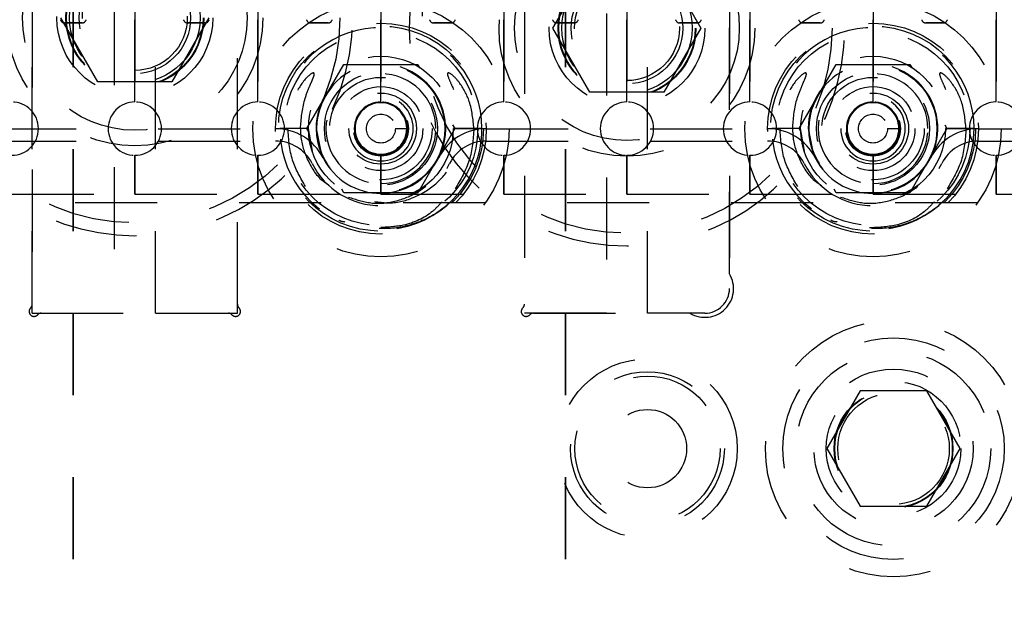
# Model space of a CAD drawing. Header units: inches. Extents: x 1880 to 2363, y -453 to -54.
# Tile 83 of 256: x 1900.437 to 1901.638, y -421.323 to -420.597. Entities that reach past the tile are written whole.
import ezdxf

# ---------------------------------------------------------------- set-up
doc = ezdxf.new("R2010")
doc.units = ezdxf.units.IN
doc.header["$LTSCALE"] = 0.5
doc.header["$MEASUREMENT"] = 0
doc.linetypes.add('HIDDEN', pattern=[0.225, 0.15, -0.075])
doc.linetypes.add('PHANTOM', pattern=[0.25, 0.125, -0.025, 0.025, -0.025, 0.025, -0.025])
doc.layers.add('SID-M-H', color=4, linetype='HIDDEN')

msp = doc.modelspace()

# ---------------------------------------------------------------- linework, layer by layer
at = {"color": 7, "linetype": 'PHANTOM', "lineweight": 35}
for p, q in [((1900.50267, -411.55517), (1900.50267, -428.91517)), ((1901.10267, -411.55517), (1901.10267, -428.91517))]:
    msp.add_line(p, q, dxfattribs=at)
at = {"layer": 'SID-M-H'}
for p, q in [((1900.57767, -419.77267), (1900.57767, -420.69767)), ((1900.57767, -420.69767), (1900.57767, -419.77267)), ((1900.72767, -420.69767), (1900.72767, -419.77267)), ((1900.72767, -419.77267), (1900.72767, -420.69767)), ((1900.87767, -419.77267), (1900.87767, -420.69767)), ((1900.87767, -420.69767), (1900.87767, -419.77267)), ((1901.02767, -419.77267), (1901.02767, -420.69767)), ((1901.02767, -420.69767), (1901.02767, -419.77267)), ((1901.17767, -420.69767), (1901.17767, -419.77267)), ((1901.17767, -419.77267), (1901.17767, -420.69767)), ((1901.32767, -419.77267), (1901.32767, -420.69767)), ((1901.32767, -420.69767), (1901.32767, -419.77267)), ((1901.47767, -420.69767), (1901.47767, -419.77267)), ((1901.47767, -419.77267), (1901.47767, -420.69767)), ((1901.62767, -419.77267), (1901.62767, -420.69767)), ((1901.62767, -420.69767), (1901.62767, -419.77267)), ((1900.45267, -420.95517), (1900.45267, -420.38017)), ((1900.45267, -420.38017), (1900.45267, -420.94421)), ((1900.55267, -420.3772), (1900.55267, -420.95517)), ((1900.60267, -420.95517), (1900.60267, -420.3772)), ((1900.70267, -420.95517), (1900.70267, -420.38017)), ((1900.70267, -420.94421), (1900.70267, -420.38017)), ((1901.05267, -420.38767), (1901.05267, -420.95517)), ((1901.05267, -420.38767), (1901.05267, -420.94421)), ((1901.15267, -420.3897), (1901.15267, -420.95517)), ((1901.20267, -420.95517), (1901.20267, -420.3897)), ((1901.30267, -420.38767), (1901.30267, -420.92517)), ((1901.30267, -420.90714), (1901.30267, -420.38767)), ((1901.08746, -420.60767), (1901.13256, -420.52954)), ((1901.22277, -420.52954), (1901.26788, -420.60767)), ((1900.53256, -420.67329), (1900.48746, -420.59517)), ((1900.49192, -420.60131), (1900.51341, -420.60131)), ((1900.51341, -420.60131), (1900.49192, -420.60131)), ((1900.66788, -420.59517), (1900.62277, -420.67329)), ((1900.64192, -420.60131), (1900.66341, -420.60131)), ((1900.66341, -420.60131), (1900.64192, -420.60131)), ((1900.79192, -420.60131), (1900.81341, -420.60131)), ((1900.81341, -420.60131), (1900.79192, -420.60131)), ((1900.94192, -420.60131), (1900.96341, -420.60131)), ((1900.96341, -420.60131), (1900.94192, -420.60131)), ((1901.09192, -420.60131), (1901.11341, -420.60131)), ((1901.11341, -420.60131), (1901.09192, -420.60131)), ((1901.24192, -420.60131), (1901.26341, -420.60131)), ((1901.26341, -420.60131), (1901.24192, -420.60131)), ((1901.39192, -420.60131), (1901.41341, -420.60131)), ((1901.41341, -420.60131), (1901.39192, -420.60131)), ((1901.54192, -420.60131), (1901.56341, -420.60131)), ((1901.56341, -420.60131), (1901.54192, -420.60131)), ((1901.13256, -420.68579), (1901.08746, -420.60767)), ((1901.26788, -420.60767), (1901.22277, -420.68579)), ((1900.78748, -420.73017), (1900.83258, -420.65207)), ((1900.83258, -420.65207), (1900.92276, -420.65207)), ((1900.92276, -420.65207), (1900.92523, -420.65634)), ((1901.38748, -420.73017), (1901.43258, -420.65207)), ((1901.43258, -420.65207), (1901.52276, -420.65207)), ((1901.52276, -420.65207), (1901.52523, -420.65634)), ((1900.62277, -420.67329), (1900.53256, -420.67329)), ((1900.87767, -420.67899), (1900.87767, -420.67899)), ((1901.22277, -420.68579), (1901.13256, -420.68579)), ((1901.47767, -420.67899), (1901.47767, -420.67899)), ((1900.87767, -420.69867), (1900.87767, -420.69867)), ((1901.47767, -420.69867), (1901.47767, -420.69867)), ((1900.40611, -420.73027), (1900.74922, -420.73027)), ((1900.76682, -420.73017), (1900.75442, -420.73017)), ((1900.78929, -420.73017), (1900.75455, -420.73017)), ((1900.78942, -420.73017), (1900.76682, -420.73017)), ((1900.79023, -420.73493), (1900.78748, -420.73017)), ((1900.79417, -420.75784), (1900.78942, -420.73017)), ((1900.79867, -420.73017), (1900.80468, -420.7604)), ((1900.89528, -420.73017), (1900.90916, -420.73017)), ((1900.91113, -420.73017), (1900.91113, -420.73017)), ((1900.92097, -420.73017), (1900.92097, -420.73017)), ((1900.96785, -420.73017), (1900.92276, -420.80827)), ((1900.94656, -420.73017), (1900.94656, -420.73017)), ((1900.95641, -420.73017), (1900.95641, -420.73017)), ((1900.9651, -420.7254), (1900.96785, -420.73017)), ((1901.00083, -420.73017), (1900.966, -420.73017)), ((1900.96605, -420.73017), (1901.00079, -420.73017)), ((1901.00092, -420.73017), (1900.96611, -420.73017)), ((1901.00611, -420.73027), (1901.34922, -420.73027)), ((1901.36682, -420.73017), (1901.35442, -420.73017)), ((1901.38929, -420.73017), (1901.35455, -420.73017)), ((1901.38942, -420.73017), (1901.36682, -420.73017)), ((1901.39023, -420.73493), (1901.38748, -420.73017)), ((1901.39417, -420.75784), (1901.38942, -420.73017)), ((1901.39867, -420.73017), (1901.40468, -420.7604)), ((1901.49528, -420.73017), (1901.50916, -420.73017)), ((1901.51113, -420.73017), (1901.51113, -420.73017)), ((1901.52097, -420.73017), (1901.52097, -420.73017)), ((1901.56785, -420.73017), (1901.52276, -420.80827)), ((1901.54656, -420.73017), (1901.54656, -420.73017)), ((1901.55641, -420.73017), (1901.55641, -420.73017)), ((1901.5651, -420.7254), (1901.56785, -420.73017)), ((1901.60083, -420.73017), (1901.566, -420.73017)), ((1901.56605, -420.73017), (1901.60079, -420.73017)), ((1901.60092, -420.73017), (1901.56611, -420.73017)), ((1901.60611, -420.73027), (1901.70967, -420.73027)), ((1900.40611, -420.74527), (1900.74922, -420.74527)), ((1901.00611, -420.74527), (1901.34922, -420.74527)), ((1901.60611, -420.74527), (1901.70967, -420.74527)), ((1900.57767, -420.76267), (1900.57767, -420.81017)), ((1900.57767, -420.81017), (1900.57767, -420.76267)), ((1900.72767, -420.81017), (1900.72767, -420.76267)), ((1900.72767, -420.76267), (1900.72767, -420.81017)), ((1900.80468, -420.7604), (1900.8072, -420.76588)), ((1900.87767, -420.76267), (1900.87767, -420.81017)), ((1900.87767, -420.81017), (1900.87767, -420.76267)), ((1901.02767, -420.76267), (1901.02767, -420.81017)), ((1901.02767, -420.81017), (1901.02767, -420.76267)), ((1901.17767, -420.81017), (1901.17767, -420.76267)), ((1901.17767, -420.76267), (1901.17767, -420.81017)), ((1901.32767, -420.76267), (1901.32767, -420.81017)), ((1901.32767, -420.81017), (1901.32767, -420.76267)), ((1901.40468, -420.7604), (1901.4072, -420.76588)), ((1901.47767, -420.81017), (1901.47767, -420.76267)), ((1901.47767, -420.76267), (1901.47767, -420.81017)), ((1901.62767, -420.76267), (1901.62767, -420.81017)), ((1901.62767, -420.81017), (1901.62767, -420.76267)), ((1900.83258, -420.80827), (1900.83011, -420.80399)), ((1900.92956, -420.80213), (1900.91113, -420.81143)), ((1901.43258, -420.80827), (1901.43011, -420.80399)), ((1901.52956, -420.80213), (1901.51113, -420.81143)), ((1900.42767, -420.81017), (1900.57767, -420.81017)), ((1900.57767, -420.81017), (1900.72767, -420.81017)), ((1900.72767, -420.81017), (1900.87767, -420.81017)), ((1900.92276, -420.80827), (1900.83258, -420.80827)), ((1900.87767, -420.81017), (1901.02767, -420.81017)), ((1901.02767, -420.81017), (1901.17767, -420.81017)), ((1901.17767, -420.81017), (1901.32767, -420.81017)), ((1901.32767, -420.81017), (1901.47767, -420.81017)), ((1901.52276, -420.80827), (1901.43258, -420.80827)), ((1901.47767, -420.81017), (1901.62767, -420.81017)), ((1901.62767, -420.81017), (1901.77767, -420.81017)), ((1900.3048, -420.82017), (1900.85054, -420.82017)), ((1900.9048, -420.82017), (1901.45054, -420.82017)), ((1901.5048, -420.82017), (1901.63782, -420.82017)), ((1900.87767, -420.84828), (1900.87767, -420.84828)), ((1901.47767, -420.84828), (1901.47767, -420.84828)), ((1900.45267, -420.95517), (1900.55267, -420.95517)), ((1900.46362, -420.95517), (1900.69171, -420.95517)), ((1900.60267, -420.95517), (1900.70267, -420.95517)), ((1901.15267, -420.95517), (1901.05267, -420.95517)), ((1901.06362, -420.95517), (1901.25464, -420.95517)), ((1901.27267, -420.95517), (1901.20267, -420.95517)), ((1901.46207, -421.04996), (1901.42148, -421.12027)), ((1901.54326, -421.04996), (1901.46207, -421.04996)), ((1901.58386, -421.12027), (1901.54326, -421.04996)), ((1901.42148, -421.12027), (1901.46207, -421.19058)), ((1901.54326, -421.19058), (1901.58386, -421.12027)), ((1901.46207, -421.19058), (1901.54326, -421.19058))]:
    msp.add_line(p, q, dxfattribs=at)
for centre, radius in [((1900.57767, -420.59517), 0.25), ((1901.17767, -420.60767), 0.25), ((1900.57767, -420.59517), 0.156), ((1901.17767, -420.60767), 0.156), ((1900.57767, -420.59517), 0.137), ((1901.17767, -420.60767), 0.137), ((1900.57767, -420.59517), 0.095), ((1900.57767, -420.59517), 0.08397), ((1900.57767, -420.59517), 0.0837), ((1900.57767, -420.59517), 0.08318), ((1900.57767, -420.59517), 0.0795), ((1901.17767, -420.60767), 0.095), ((1900.57767, -420.59517), 0.068), ((1901.17767, -420.60767), 0.08397), ((1901.17767, -420.60767), 0.0837), ((1901.17767, -420.60767), 0.08318), ((1901.17767, -420.60767), 0.0795), ((1900.57767, -420.59517), 0.06398), ((1901.17767, -420.60767), 0.068), ((1901.17767, -420.60767), 0.06398), ((1900.87767, -420.73017), 0.15625), ((1901.47767, -420.73017), 0.15625), ((1900.87767, -420.73017), 0.1285), ((1901.47767, -420.73017), 0.1285), ((1900.87767, -420.73017), 0.125), ((1900.87767, -420.73017), 0.11811), ((1901.47767, -420.73017), 0.125), ((1901.47767, -420.73017), 0.11811), ((1900.87767, -420.73017), 0.08825), ((1901.47767, -420.73017), 0.08825), ((1900.87767, -420.73017), 0.078), ((1900.87767, -420.73017), 0.0689), ((1901.47767, -420.73017), 0.078), ((1901.47767, -420.73017), 0.0689), ((1900.87767, -420.73017), 0.0625), ((1901.47767, -420.73017), 0.0625), ((1900.87767, -420.73017), 0.05118), ((1901.47767, -420.73017), 0.05118), ((1900.87767, -420.73017), 0.04331), ((1900.87767, -420.73017), 0.03346), ((1901.47767, -420.73017), 0.04331), ((1901.47767, -420.73017), 0.03346), ((1900.87767, -420.73017), 0.0315), ((1901.47767, -420.73017), 0.0315), ((1900.87767, -420.73017), 0.01761), ((1901.47767, -420.73017), 0.01761), ((1901.50267, -421.12027), 0.15625), ((1901.50267, -421.12027), 0.135), ((1901.50267, -421.12027), 0.1186), ((1901.20267, -421.12027), 0.10938), ((1901.20267, -421.12027), 0.09375), ((1901.20267, -421.12027), 0.0885), ((1901.50267, -421.12027), 0.097), ((1901.50267, -421.12027), 0.082), ((1901.50267, -421.12027), 0.07247), ((1901.50267, -421.12027), 0.0722), ((1901.50267, -421.12027), 0.07168), ((1901.50267, -421.12027), 0.068), ((1901.20267, -421.12027), 0.04775)]:
    msp.add_circle(centre, radius, dxfattribs=at)
for centre, radius, start, end in [((1900.57767, -420.59517), 0.2655, 119.31707, 60.68293), ((1901.17767, -420.60767), 0.2655, 119.31707, 60.68293), ((1900.49192, -420.59631), 0.005, 192.40742, 270), ((1900.49192, -420.59631), 0.005, 192.40742, 270), ((1900.51341, -420.59631), 0.005, 270, 347.59258), ((1900.51341, -420.59631), 0.005, 270, 347.59258), ((1900.64192, -420.59631), 0.005, 192.40742, 270), ((1900.64192, -420.59631), 0.005, 192.40742, 270), ((1900.66341, -420.59631), 0.005, 270, 347.59258), ((1900.66341, -420.59631), 0.005, 270, 347.59258), ((1900.79192, -420.59631), 0.005, 192.40742, 270), ((1900.79192, -420.59631), 0.005, 192.40742, 270), ((1900.81341, -420.59631), 0.005, 270, 347.59258), ((1900.81341, -420.59631), 0.005, 270, 347.59258), ((1900.94192, -420.59631), 0.005, 192.40742, 270), ((1900.94192, -420.59631), 0.005, 192.40742, 270), ((1900.96341, -420.59631), 0.005, 270, 347.59258), ((1900.96341, -420.59631), 0.005, 270, 347.59258), ((1901.09192, -420.59631), 0.005, 192.40742, 270), ((1901.09192, -420.59631), 0.005, 192.40742, 270), ((1901.11341, -420.59631), 0.005, 270, 347.59258), ((1901.11341, -420.59631), 0.005, 270, 347.59258), ((1901.24192, -420.59631), 0.005, 192.40742, 270), ((1901.24192, -420.59631), 0.005, 192.40742, 270), ((1901.26341, -420.59631), 0.005, 270, 347.59258), ((1901.26341, -420.59631), 0.005, 270, 347.59258), ((1901.39192, -420.59631), 0.005, 192.40742, 270), ((1901.39192, -420.59631), 0.005, 192.40742, 270), ((1901.41341, -420.59631), 0.005, 270, 347.59258), ((1901.41341, -420.59631), 0.005, 270, 347.59258), ((1901.54192, -420.59631), 0.005, 192.40742, 270), ((1901.54192, -420.59631), 0.005, 192.40742, 270), ((1901.56341, -420.59631), 0.005, 270, 347.59258), ((1901.56341, -420.59631), 0.005, 270, 347.59258), ((1900.87767, -420.73017), 0.12325, 360, 315.72721), ((1901.47767, -420.73017), 0.12325, 360, 315.72721), ((1900.87767, -420.73017), 0.079, 333.12257, 180), ((1900.87767, -420.73017), 0.07874, 0, 270), ((1901.47767, -420.73017), 0.079, 333.12257, 180), ((1901.47767, -420.73017), 0.07874, 0, 270), ((1900.87767, -420.73017), 0.06693, 0, 270), ((1901.47767, -420.73017), 0.06693, 0, 270), ((1900.42767, -420.73017), 0.0325, 270, 90), ((1900.57767, -420.73017), 0.0325, 90, 270), ((1900.57767, -420.73017), 0.0325, 270, 90), ((1900.72767, -420.73017), 0.0325, 90, 270), ((1900.72767, -420.73017), 0.0325, 270, 90), ((1900.87767, -420.73017), 0.03937, 270, 180), ((1900.87767, -420.73017), 0.0325, 90, 270), ((1900.87767, -420.73017), 0.0325, 270, 90), ((1901.02767, -420.73017), 0.0325, 90, 270), ((1901.02767, -420.73017), 0.0325, 270, 90), ((1901.17767, -420.73017), 0.0325, 90, 270), ((1901.17767, -420.73017), 0.0325, 270, 90), ((1901.32767, -420.73017), 0.0325, 90, 270), ((1901.32767, -420.73017), 0.0325, 270, 90), ((1901.47767, -420.73017), 0.03937, 270, 180), ((1901.47767, -420.73017), 0.0325, 90, 270), ((1901.47767, -420.73017), 0.0325, 270, 90), ((1901.62767, -420.73017), 0.0325, 90, 270), ((1901.62767, -420.73017), 0.0325, 270, 90), ((1900.87767, -420.73017), 0.0315, 90, 180), ((1900.87767, -420.73017), 0.0315, 270, 90), ((1901.47767, -420.73017), 0.0315, 90, 180), ((1901.47767, -420.73017), 0.0315, 270, 90), ((1900.74922, -420.79527), 0.065, 26.87743, 90), ((1900.87767, -420.73017), 0.03937, 180, 270), ((1900.87767, -420.73017), 0.0315, 180, 270), ((1900.87767, -420.73017), 0.07874, 270, 0), ((1900.87767, -420.73017), 0.06693, 270, 0), ((1901.00611, -420.79527), 0.065, 90, 153.12257), ((1900.87767, -420.73017), 0.12325, 315.72721, 0), ((1901.34922, -420.79527), 0.065, 26.87743, 90), ((1901.47767, -420.73017), 0.03937, 180, 270), ((1901.47767, -420.73017), 0.0315, 180, 270), ((1901.47767, -420.73017), 0.07874, 270, 0), ((1901.47767, -420.73017), 0.06693, 270, 0), ((1901.60611, -420.79527), 0.065, 90, 153.12257), ((1901.47767, -420.73017), 0.12325, 315.72721, 0), ((1900.74922, -420.79527), 0.05, 26.87743, 90), ((1901.00611, -420.79527), 0.05, 90, 153.12257), ((1901.34922, -420.79527), 0.05, 26.87743, 90), ((1901.60611, -420.79527), 0.05, 90, 153.12257), ((1900.87767, -420.73017), 0.079, 206.87743, 333.12257), ((1901.47767, -420.73017), 0.079, 206.87743, 333.12257), ((1900.87767, -420.73017), 0.094, 206.87743, 333.12257), ((1901.47767, -420.73017), 0.094, 206.87743, 333.12257), ((1901.27267, -420.92517), 0.035, 238.99728, 31.00272), ((1901.27267, -420.92517), 0.03, 270, 0), ((1900.45479, -420.95305), 0.006, 132.59227, 317.40773), ((1900.44667, -420.94421), 0.006, 312.59227, 0), ((1900.70054, -420.95305), 0.006, 222.59227, 47.40773), ((1900.70867, -420.94421), 0.006, 180, 227.40773), ((1901.05479, -420.95305), 0.006, 132.59227, 317.40773), ((1901.04667, -420.94421), 0.006, 312.59227, 0), ((1900.46362, -420.96117), 0.006, 90, 137.40773), ((1900.69171, -420.96117), 0.006, 42.59227, 90), ((1901.06362, -420.96117), 0.006, 90, 137.40773)]:
    msp.add_arc(centre, radius, start, end, dxfattribs=at)
for points, knots in [([(1900.77954, -420.73017), (1900.78055, -420.71833), (1900.78205, -420.70063), (1900.7895, -420.68139), (1900.79361, -420.67212), (1900.79556, -420.66746), (1900.79632, -420.66505), (1900.7965, -420.6638), (1900.79645, -420.66313), (1900.79631, -420.66274), (1900.79607, -420.66248), (1900.79578, -420.66234), (1900.79531, -420.66228), (1900.79413, -420.66253), (1900.7904, -420.6647), (1900.78143, -420.67367), (1900.76971, -420.69341), (1900.7646, -420.71491), (1900.76433, -420.72797), (1900.76429, -420.73017)], [0, 0, 0, 0, 0.23796142, 0.35586481, 0.41395627, 0.44300957, 0.45767228, 0.46502019, 0.46814497, 0.47130467, 0.47318958, 0.47507535, 0.47774085, 0.48267955, 0.49891534, 0.56383282, 0.73653813, 0.95560216, 1, 1, 1, 1]), ([(1900.99104, -420.73017), (1900.98998, -420.71892), (1900.98807, -420.69878), (1900.97615, -420.67678), (1900.96657, -420.666), (1900.96176, -420.66277), (1900.96035, -420.66234), (1900.95986, -420.66229), (1900.95946, -420.66237), (1900.95919, -420.66253), (1900.95899, -420.66281), (1900.95884, -420.6633), (1900.95888, -420.66479), (1900.9607, -420.67007), (1900.96656, -420.68261), (1900.97401, -420.70344), (1900.97519, -420.72115), (1900.97579, -420.73017)], [0, 0, 0, 0, 0.2257023, 0.4042496, 0.4931466, 0.5153527, 0.5191338, 0.5229358, 0.5250771, 0.5272378, 0.5291333, 0.5319246, 0.5373757, 0.5588102, 0.6434775, 0.8183439, 1, 1, 1, 1]), ([(1901.37954, -420.73017), (1901.38055, -420.71833), (1901.38205, -420.70063), (1901.3895, -420.68139), (1901.39361, -420.67212), (1901.39556, -420.66746), (1901.39632, -420.66505), (1901.3965, -420.6638), (1901.39645, -420.66313), (1901.39631, -420.66274), (1901.39607, -420.66248), (1901.39578, -420.66234), (1901.39531, -420.66228), (1901.39413, -420.66253), (1901.3904, -420.6647), (1901.38143, -420.67367), (1901.36971, -420.69341), (1901.3646, -420.71491), (1901.36433, -420.72797), (1901.36429, -420.73017)], [0, 0, 0, 0, 0.23796142, 0.35586481, 0.41395627, 0.44300957, 0.45767228, 0.46502019, 0.46814497, 0.47130467, 0.47318958, 0.47507535, 0.47774085, 0.48267955, 0.49891534, 0.56383282, 0.73653813, 0.95560216, 1, 1, 1, 1]), ([(1901.59104, -420.73017), (1901.58998, -420.71892), (1901.58807, -420.69878), (1901.57615, -420.67678), (1901.56657, -420.666), (1901.56176, -420.66277), (1901.56035, -420.66234), (1901.55986, -420.66229), (1901.55946, -420.66237), (1901.55919, -420.66253), (1901.55899, -420.66281), (1901.55884, -420.6633), (1901.55888, -420.66479), (1901.5607, -420.67007), (1901.56656, -420.68261), (1901.57401, -420.70344), (1901.57519, -420.72115), (1901.57579, -420.73017)], [0, 0, 0, 0, 0.2257023, 0.4042496, 0.4931466, 0.5153527, 0.5191338, 0.5229358, 0.5250771, 0.5272378, 0.5291333, 0.5319246, 0.5373757, 0.5588102, 0.6434775, 0.8183439, 1, 1, 1, 1]), ([(1900.78588, -420.80084), (1900.77973, -420.79035), (1900.76695, -420.76855), (1900.7652, -420.74328), (1900.76429, -420.73017)], [0, 0, 0, 0, 0.4811833, 1, 1, 1, 1]), ([(1900.77954, -420.73017), (1900.77964, -420.73315), (1900.78006, -420.74653), (1900.78762, -420.7697), (1900.80108, -420.79082), (1900.81266, -420.79805), (1900.81513, -420.7996)], [0, 0, 0, 0, 0.1103256, 0.495314, 0.891973, 1, 1, 1, 1]), ([(1900.83818, -420.81357), (1900.84717, -420.81655), (1900.86615, -420.82284), (1900.89693, -420.81973), (1900.92558, -420.80742), (1900.94842, -420.78647), (1900.96005, -420.76488), (1900.96389, -420.75045), (1900.96505, -420.74405), (1900.96547, -420.74101), (1900.96577, -420.73802), (1900.96594, -420.73579), (1900.96608, -420.73301), (1900.9661, -420.73113), (1900.96611, -420.73017)], [0, 0, 0, 0, 0.1567393, 0.3310772, 0.5021307, 0.6703066, 0.8382693, 0.9026123, 0.9186663, 0.9466697, 0.953668, 0.9686986, 0.983972, 1, 1, 1, 1]), ([(1900.86993, -420.81904), (1900.87659, -420.81995), (1900.89384, -420.82228), (1900.92158, -420.81399), (1900.9487, -420.79618), (1900.96802, -420.77011), (1900.97526, -420.7465), (1900.97569, -420.73314), (1900.97579, -420.73017)], [0, 0, 0, 0, 0.1284288, 0.3324816, 0.5385166, 0.7437376, 0.9429204, 1, 1, 1, 1]), ([(1900.99104, -420.73017), (1900.9901, -420.74327), (1900.98819, -420.76955), (1900.9748, -420.79224), (1900.96809, -420.80362)], [0, 0, 0, 0, 0.4982217, 1, 1, 1, 1]), ([(1901.38588, -420.80084), (1901.37973, -420.79035), (1901.36695, -420.76855), (1901.3652, -420.74328), (1901.36429, -420.73017)], [0, 0, 0, 0, 0.4811833, 1, 1, 1, 1]), ([(1901.37954, -420.73017), (1901.37964, -420.73315), (1901.38006, -420.74653), (1901.38762, -420.7697), (1901.40108, -420.79082), (1901.41266, -420.79805), (1901.41513, -420.7996)], [0, 0, 0, 0, 0.1103256, 0.495314, 0.891973, 1, 1, 1, 1]), ([(1901.43818, -420.81357), (1901.44717, -420.81655), (1901.46615, -420.82284), (1901.49693, -420.81973), (1901.52558, -420.80742), (1901.54842, -420.78647), (1901.56005, -420.76488), (1901.56389, -420.75045), (1901.56505, -420.74405), (1901.56547, -420.74101), (1901.56577, -420.73802), (1901.56594, -420.73579), (1901.56608, -420.73301), (1901.5661, -420.73113), (1901.56611, -420.73017)], [0, 0, 0, 0, 0.1567393, 0.3310772, 0.5021307, 0.6703066, 0.8382693, 0.9026123, 0.9186663, 0.9466697, 0.953668, 0.9686986, 0.983972, 1, 1, 1, 1]), ([(1901.59104, -420.73017), (1901.5901, -420.74327), (1901.58819, -420.76955), (1901.5748, -420.79224), (1901.56809, -420.80362)], [0, 0, 0, 0, 0.4982217, 1, 1, 1, 1]), ([(1900.87767, -420.76954), (1900.87767, -420.76842), (1900.87767, -420.7661), (1900.87767, -420.76346), (1900.87767, -420.76192), (1900.87767, -420.76175), (1900.87767, -420.76166)], [0, 0, 0, 0, 0.2702613, 0.5624294, 0.7897364, 1, 1, 1, 1]), ([(1901.47767, -420.76954), (1901.47767, -420.76842), (1901.47767, -420.7661), (1901.47767, -420.76346), (1901.47767, -420.76192), (1901.47767, -420.76175), (1901.47767, -420.76166)], [0, 0, 0, 0, 0.2702613, 0.5624294, 0.7897364, 1, 1, 1, 1]), ([(1900.96592, -420.81621), (1900.9647, -420.81742), (1900.95384, -420.82826), (1900.92931, -420.84437), (1900.88945, -420.85433), (1900.84995, -420.84954), (1900.82155, -420.83852), (1900.81052, -420.82692), (1900.80848, -420.82478)], [0, 0, 0, 0, 0.02969447, 0.2651226, 0.49656452, 0.72420608, 0.9489615, 1, 1, 1, 1]), ([(1901.56592, -420.81621), (1901.5647, -420.81742), (1901.55384, -420.82826), (1901.52931, -420.84437), (1901.48945, -420.85433), (1901.44995, -420.84954), (1901.42155, -420.83852), (1901.41052, -420.82692), (1901.40848, -420.82478)], [0, 0, 0, 0, 0.02969447, 0.2651226, 0.49656452, 0.72420608, 0.9489615, 1, 1, 1, 1]), ([(1900.95235, -420.8193), (1900.94858, -420.82338), (1900.93595, -420.83701), (1900.90925, -420.84912), (1900.88696, -420.85023), (1900.87767, -420.85069)], [0, 0, 0, 0, 0.1988974, 0.665848, 1, 1, 1, 1]), ([(1901.55235, -420.8193), (1901.54858, -420.82338), (1901.53595, -420.83703), (1901.5078, -420.84958), (1901.48402, -420.85066), (1901.47324, -420.85115)], [0, 0, 0, 0, 0.1888255, 0.6321303, 1, 1, 1, 1]), ([(1900.8339, -420.844), (1900.83152, -420.84377), (1900.82882, -420.84351), (1900.82666, -420.84202), (1900.82641, -420.84184)], [0, 0, 0, 0, 0.88399939, 1, 1, 1, 1]), ([(1901.4339, -420.844), (1901.43152, -420.84377), (1901.42882, -420.84351), (1901.42666, -420.84202), (1901.42641, -420.84184)], [0, 0, 0, 0, 0.88399939, 1, 1, 1, 1])]:
    msp.add_open_spline(points, degree=3, knots=knots, dxfattribs=at)

doc.saveas('drawing.dxf')
